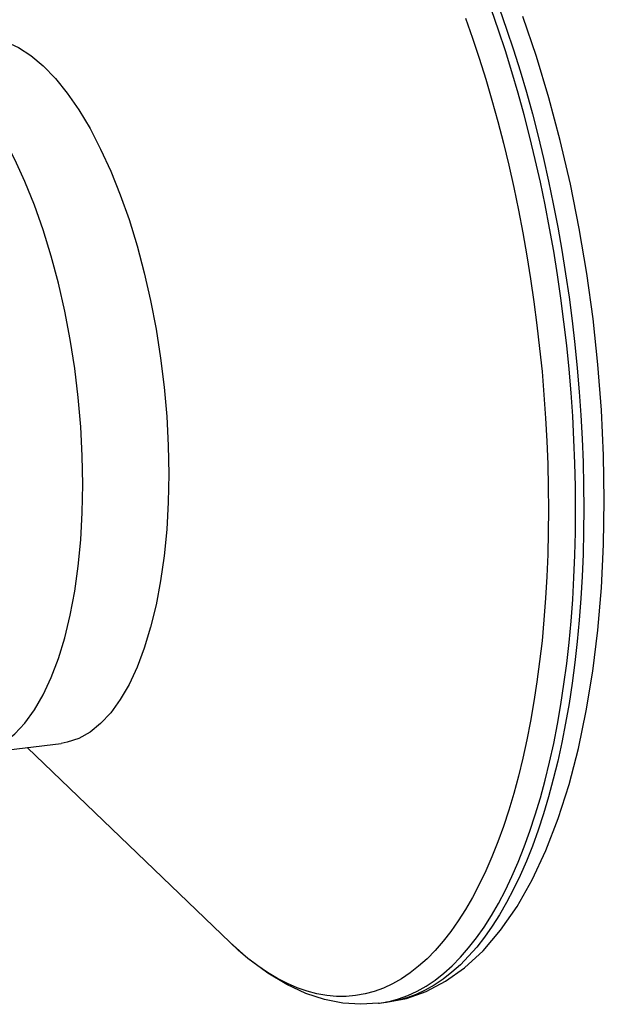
# Model space of a CAD drawing. Header units: inches. Extents: x 0 to 16.9, y 0 to 13.1.
# Tile 7 of 36: x 5.638 to 5.833, y 4.8 to 5.127. Entities that reach past the tile are written whole.
import ezdxf

# ---------------------------------------------------------------- set-up
doc = ezdxf.new("R2010")
doc.units = ezdxf.units.IN
doc.header["$LTSCALE"] = 0.930769
doc.header["$MEASUREMENT"] = 0
doc.layers.get('0').update_dxf_attribs({"linetype": 'CONTINUOUS'})

msp = doc.modelspace()

# ---------------------------------------------------------------- linework, layer by layer
at = {"color": 7, "linetype": 'Continuous'}
for p, q in [((5.6235, 4.88282), (5.65204, 4.88626)), ((5.64074, 4.8849), (5.70818, 4.82004)), ((5.75747, 4.79985), (5.76018, 4.80018)), ((5.75747, 4.79985), (5.75789, 4.7999)), ((5.75789, 4.7999), (5.76108, 4.80047))]:
    msp.add_line(p, q, dxfattribs=at)
for points in [[(5.82304, 4.96403), (5.82298, 4.97171), (5.8228, 4.97944), (5.82249, 4.98721), (5.82207, 4.99503), (5.82152, 5.00287), (5.82085, 5.01072), (5.82007, 5.01859), (5.81916, 5.02644), (5.81814, 5.03429), (5.817, 5.0421), (5.81575, 5.04988), (5.81439, 5.05761), (5.81291, 5.06529), (5.81133, 5.0729), (5.80964, 5.08043), (5.80785, 5.08787), (5.80595, 5.09522), (5.80396, 5.10245), (5.80187, 5.10958), (5.79968, 5.11657), (5.79741, 5.12343), (5.79504, 5.13014)], [(5.79775, 5.13047), (5.80011, 5.12376), (5.80239, 5.1169), (5.80457, 5.1099), (5.80666, 5.10278), (5.80866, 5.09554), (5.81055, 5.0882), (5.81235, 5.08075), (5.81403, 5.07322), (5.81562, 5.06562), (5.81709, 5.05794), (5.81845, 5.05021), (5.8197, 5.04243), (5.82084, 5.03461), (5.82186, 5.02677), (5.82277, 5.01891), (5.82355, 5.01105), (5.82422, 5.00319), (5.82477, 4.99535), (5.82519, 4.98754), (5.8255, 4.97976), (5.82568, 4.97203), (5.82574, 4.96436)], [(5.78646, 5.12739), (5.78879, 5.12078), (5.79103, 5.11403), (5.79318, 5.10715), (5.79523, 5.10014), (5.7972, 5.09302), (5.79906, 5.08579), (5.80083, 5.07847), (5.80249, 5.07106), (5.80404, 5.06357), (5.8055, 5.05602), (5.80684, 5.04841), (5.80807, 5.04075), (5.80919, 5.03306), (5.81019, 5.02534), (5.81108, 5.01761), (5.81186, 5.00988), (5.81251, 5.00215), (5.81305, 4.99443), (5.81347, 4.98674), (5.81377, 4.97909), (5.81395, 4.97148), (5.81401, 4.96393)], [(5.83256, 4.96713), (5.83233, 4.98203), (5.83162, 4.99709), (5.83045, 5.01224), (5.82883, 5.02739), (5.82675, 5.04249), (5.82424, 5.05746), (5.8213, 5.07223), (5.81794, 5.08672), (5.81417, 5.10087), (5.81002, 5.11462), (5.8055, 5.12789)], [(5.62374, 5.12078), (5.62564, 5.12092), (5.62968, 5.12061), (5.63377, 5.11951), (5.63789, 5.11761), (5.64201, 5.11493), (5.64611, 5.11149), (5.65014, 5.10732), (5.6541, 5.10243), (5.65794, 5.09687), (5.66165, 5.09067), (5.66519, 5.08388), (5.66855, 5.07654), (5.6717, 5.0687), (5.67462, 5.06041), (5.67728, 5.05173), (5.67968, 5.04273), (5.68179, 5.03346), (5.6836, 5.02398), (5.6851, 5.01436), (5.68628, 5.00467), (5.68713, 4.99497), (5.68764, 4.98533), (5.68781, 4.97582)], [(5.65926, 4.97237), (5.65909, 4.98189), (5.65858, 4.99153), (5.65773, 5.00123), (5.65656, 5.01092), (5.65506, 5.02054), (5.65325, 5.03001), (5.65113, 5.03928), (5.64874, 5.04829), (5.64607, 5.05696), (5.64315, 5.06525), (5.64001, 5.07309), (5.63665, 5.08043), (5.6331, 5.08723), (5.6294, 5.09343), (5.62555, 5.09899), (5.6216, 5.10387), (5.61756, 5.10805), (5.61347, 5.11149), (5.60935, 5.11416), (5.60522, 5.11606), (5.60113, 5.11717), (5.59709, 5.11748), (5.59519, 5.11734)], [(5.68781, 4.97582), (5.68764, 4.96649), (5.68713, 4.95742), (5.68628, 4.94866), (5.6851, 4.94028), (5.6836, 4.93232), (5.68179, 4.92486), (5.67968, 4.91793), (5.67728, 4.91159), (5.67462, 4.90587), (5.6717, 4.90082), (5.66855, 4.89648), (5.66519, 4.89286), (5.66165, 4.89), (5.65794, 4.88792), (5.6541, 4.88662), (5.65204, 4.88626)], [(5.6235, 4.88282), (5.62555, 4.88318), (5.6294, 4.88447), (5.6331, 4.88656), (5.63665, 4.88942), (5.64001, 4.89303), (5.64315, 4.89738), (5.64607, 4.90243), (5.64874, 4.90814), (5.65113, 4.91449), (5.65325, 4.92141), (5.65506, 4.92888), (5.65656, 4.93683), (5.65773, 4.94522), (5.65858, 4.95397), (5.65909, 4.96305), (5.65926, 4.97237)], [(5.76018, 4.80018), (5.76679, 4.80147), (5.77336, 4.80379), (5.77983, 4.80717), (5.78613, 4.81166), (5.79227, 4.81733), (5.79811, 4.82414), (5.80357, 4.83202), (5.80861, 4.84091), (5.81316, 4.85067), (5.81724, 4.86125), (5.82084, 4.87255), (5.82395, 4.88453), (5.82659, 4.89712), (5.82874, 4.91027), (5.83041, 4.92391), (5.83161, 4.93797), (5.83232, 4.95241), (5.83256, 4.96713)], [(5.81401, 4.96393), (5.81395, 4.95645), (5.81377, 4.94904), (5.81347, 4.94172), (5.81305, 4.9345), (5.81251, 4.92738), (5.81186, 4.92038), (5.81108, 4.9135), (5.81019, 4.90675), (5.80919, 4.90015), (5.80807, 4.8937), (5.80684, 4.88742), (5.8055, 4.8813), (5.80404, 4.87535), (5.80249, 4.8696), (5.80083, 4.86403), (5.79906, 4.85867), (5.7972, 4.85351), (5.79523, 4.84856), (5.79318, 4.84384), (5.79103, 4.83934), (5.78879, 4.83508), (5.78646, 4.83105), (5.78405, 4.82727), (5.78156, 4.82374), (5.779, 4.82046), (5.77636, 4.81744), (5.77365, 4.81468), (5.77087, 4.81219), (5.76803, 4.80997), (5.76513, 4.80802), (5.76218, 4.80634), (5.75918, 4.80494), (5.75613, 4.80382), (5.75304, 4.80298), (5.7499, 4.80242), (5.74674, 4.80215), (5.74354, 4.80215), (5.74032, 4.80244), (5.73707, 4.80301), (5.73381, 4.80386), (5.73053, 4.805), (5.72725, 4.80641), (5.72396, 4.8081), (5.72067, 4.81006), (5.71739, 4.81229), (5.71411, 4.8148), (5.71085, 4.81757), (5.70818, 4.82004)], [(5.82574, 4.96436), (5.82568, 4.95675), (5.8255, 4.94923), (5.82519, 4.94179), (5.82477, 4.93445), (5.82422, 4.92721), (5.82355, 4.9201), (5.82277, 4.91311), (5.82186, 4.90625), (5.82084, 4.89955), (5.8197, 4.89299), (5.81845, 4.8866), (5.81709, 4.88038), (5.81562, 4.87434), (5.81403, 4.86849), (5.81235, 4.86284), (5.81055, 4.85738), (5.80866, 4.85214), (5.80666, 4.84712), (5.80457, 4.84232), (5.80239, 4.83775), (5.80011, 4.83342), (5.79775, 4.82932), (5.7953, 4.82548), (5.79277, 4.82189), (5.79016, 4.81856), (5.78748, 4.81549), (5.78472, 4.81269), (5.7819, 4.81016), (5.77902, 4.8079), (5.77607, 4.80591), (5.77307, 4.80421), (5.77002, 4.80279), (5.76692, 4.80165), (5.76378, 4.8008), (5.7606, 4.80023), (5.76018, 4.80018)], [(5.76108, 4.80047), (5.76422, 4.80132), (5.76732, 4.80246), (5.77037, 4.80389), (5.77337, 4.80559), (5.77632, 4.80757), (5.7792, 4.80983), (5.78202, 4.81236), (5.78478, 4.81517), (5.78746, 4.81824), (5.79007, 4.82157), (5.7926, 4.82516), (5.79504, 4.829), (5.79741, 4.83309), (5.79968, 4.83742), (5.80187, 4.84199), (5.80396, 4.84679), (5.80595, 4.85182), (5.80785, 4.85706), (5.80964, 4.86251), (5.81133, 4.86817), (5.81291, 4.87402), (5.81439, 4.88006), (5.81575, 4.88628), (5.817, 4.89267), (5.81814, 4.89922), (5.81916, 4.90593), (5.82007, 4.91278), (5.82085, 4.91977), (5.82152, 4.92689), (5.82207, 4.93412), (5.82249, 4.94146), (5.8228, 4.9489), (5.82298, 4.95643), (5.82304, 4.96403)], [(5.75747, 4.79985), (5.75165, 4.79952), (5.74567, 4.79994), (5.73958, 4.80114), (5.73339, 4.80316), (5.72708, 4.80605), (5.72075, 4.80983), (5.71445, 4.81449), (5.70818, 4.82004)]]:
    msp.add_lwpolyline(points, dxfattribs=at)

doc.saveas('drawing.dxf')
